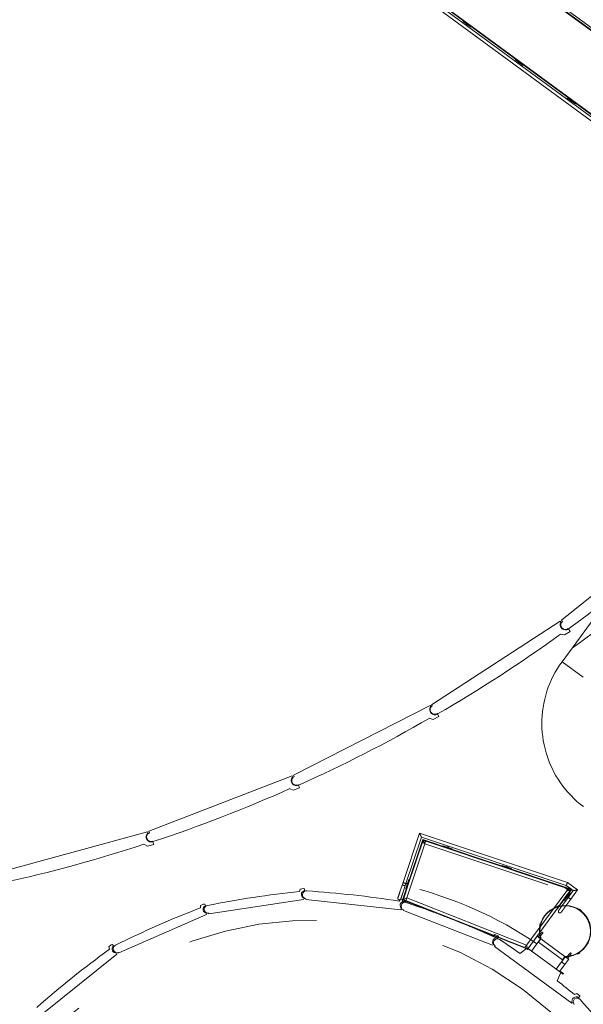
# Model space of a CAD drawing. Header units: metres. Extents: x 135583 to 135939, y 457896 to 458258.
# Tile 111 of 256: x 135647 to 135656, y 458110 to 458125. Entities that reach past the tile are written whole.
import ezdxf

# ---------------------------------------------------------------- set-up
doc = ezdxf.new("R2010")
doc.units = ezdxf.units.M
doc.linetypes.add('Hidden', pattern=[4, 2, -2])
doc.layers.add('NIEUWE INSTALLATIE', color=250, linetype='Continuous', lineweight=0)

msp = doc.modelspace()

# ---------------------------------------------------------------- linework, layer by layer
at = {"layer": 'NIEUWE INSTALLATIE'}
for p, q in [((135623.275, 458149.106), (135663.915, 458119.249)), ((135663.872, 458119.242), (135623.281, 458149.064)), ((135623.283, 458149.053), (135663.861, 458119.24)), ((135622.66, 458148.218), (135662.196, 458119.171)), ((135662.201, 458119.177), (135622.671, 458148.219)), ((135622.55, 458148.201), (135662.15, 458119.108)), ((135662.178, 458119.147), (135622.618, 458148.211)), ((135654.096, 458125.122), (135654.09, 458125.114)), ((135654.09, 458125.114), (135654.211, 458125.025)), ((135654.147, 458125.072), (135654.135, 458125.056)), ((135654.143, 458125.05), (135654.155, 458125.066)), ((135654.155, 458125.066), (135654.147, 458125.072)), ((135654.211, 458125.025), (135654.217, 458125.033)), ((135654.9, 458124.531), (135654.894, 458124.523)), ((135654.894, 458124.523), (135655.015, 458124.434)), ((135654.951, 458124.481), (135654.939, 458124.465)), ((135654.947, 458124.459), (135654.959, 458124.476)), ((135654.959, 458124.476), (135654.951, 458124.481)), ((135655.015, 458124.434), (135655.021, 458124.442)), ((135655.704, 458123.94), (135655.698, 458123.932)), ((135655.698, 458123.932), (135655.819, 458123.843)), ((135655.755, 458123.891), (135655.742, 458123.874)), ((135655.75, 458123.868), (135655.763, 458123.885)), ((135655.763, 458123.885), (135655.755, 458123.891)), ((135655.819, 458123.843), (135655.825, 458123.852)), ((135657.447, 458117.361), (135655.605, 458115.876)), ((135656.413, 458116.325), (135655.614, 458115.237)), ((135655.605, 458115.876), (135655.619, 458115.859)), ((135655.585, 458115.862), (135653.6, 458114.574)), ((135655.596, 458115.845), (135655.585, 458115.862)), ((135655.707, 458115.75), (135655.712, 458115.744)), ((135655.738, 458115.704), (135655.713, 458115.742)), ((135655.591, 458115.663), (135655.654, 458115.65)), ((135655.654, 458115.65), (135655.738, 458115.704)), ((135655.942, 458114.997), (135655.614, 458115.237)), ((135653.578, 458114.562), (135651.472, 458113.485)), ((135653.588, 458114.544), (135653.578, 458114.562)), ((135653.6, 458114.574), (135653.612, 458114.555)), ((135653.565, 458114.364), (135653.625, 458114.344)), ((135653.625, 458114.344), (135653.714, 458114.39)), ((135653.688, 458114.438), (135653.692, 458114.431)), ((135653.714, 458114.39), (135653.694, 458114.43)), ((135651.449, 458113.475), (135649.243, 458112.621)), ((135651.456, 458113.456), (135651.449, 458113.475)), ((135651.472, 458113.485), (135651.482, 458113.465)), ((135651.473, 458113.254), (135651.566, 458113.29)), ((135651.546, 458113.34), (135651.549, 458113.334)), ((135651.566, 458113.29), (135651.55, 458113.332)), ((135651.415, 458113.279), (135651.473, 458113.254)), ((135649.219, 458112.613), (135646.937, 458111.99)), ((135649.224, 458112.594), (135649.219, 458112.613)), ((135649.243, 458112.621), (135649.251, 458112.6)), ((135653.415, 458112.592), (135653.161, 458111.83)), ((135653.207, 458111.815), (135653.446, 458112.531)), ((135655.7, 458111.83), (135653.415, 458112.592)), ((135653.446, 458112.531), (135655.677, 458111.786)), ((135649.165, 458112.422), (135649.22, 458112.39)), ((135649.22, 458112.39), (135649.317, 458112.417)), ((135649.301, 458112.469), (135649.304, 458112.462)), ((135649.317, 458112.417), (135649.305, 458112.46)), ((135653.465, 458112.493), (135653.235, 458111.805)), ((135653.243, 458111.803), (135653.47, 458112.483)), ((135653.47, 458112.483), (135653.465, 458112.493)), ((135654.396, 458112.182), (135653.465, 458112.493)), ((135653.47, 458112.483), (135654.388, 458112.176)), ((135653.779, 458112.399), (135653.776, 458112.389)), ((135653.921, 458112.351), (135653.779, 458112.399)), ((135653.852, 458112.396), (135653.845, 458112.377)), ((135653.845, 458112.377), (135653.855, 458112.373)), ((135653.855, 458112.373), (135653.861, 458112.393)), ((135653.918, 458112.342), (135653.921, 458112.351)), ((135655.663, 458111.759), (135654.602, 458112.114)), ((135654.61, 458112.102), (135655.66, 458111.752)), ((135654.691, 458112.094), (135654.688, 458112.085)), ((135654.833, 458112.047), (135654.691, 458112.094)), ((135654.764, 458112.092), (135654.757, 458112.072)), ((135654.757, 458112.072), (135654.767, 458112.069)), ((135654.767, 458112.069), (135654.773, 458112.089)), ((135654.83, 458112.038), (135654.833, 458112.047)), ((135653.161, 458111.83), (135653.113, 458111.688)), ((135653.235, 458111.805), (135653.158, 458111.573)), ((135653.159, 458111.672), (135653.207, 458111.815)), ((135653.166, 458111.572), (135653.243, 458111.803)), ((135653.184, 458111.822), (135653.178, 458111.824)), ((135653.249, 458111.88), (135653.202, 458111.737)), ((135653.205, 458111.81), (135653.224, 458111.804)), ((135653.207, 458111.815), (135653.206, 458111.815)), ((135653.227, 458111.813), (135653.208, 458111.82)), ((135653.224, 458111.804), (135653.227, 458111.813)), ((135653.243, 458111.803), (135653.235, 458111.805)), ((135653.243, 458111.803), (135653.235, 458111.805)), ((135653.259, 458111.876), (135653.249, 458111.88)), ((135655.677, 458111.786), (135655.786, 458111.706)), ((135655.854, 458111.717), (135655.7, 458111.83)), ((135651.575, 458111.731), (135651.564, 458111.694)), ((135651.624, 458111.739), (135651.575, 458111.731)), ((135651.64, 458111.734), (135651.624, 458111.739)), ((135651.644, 458111.706), (135651.64, 458111.734)), ((135653.159, 458111.672), (135653.159, 458111.671)), ((135653.202, 458111.737), (135653.211, 458111.734)), ((135655.679, 458111.624), (135655.562, 458111.465)), ((135655.572, 458111.466), (135655.685, 458111.619)), ((135655.649, 458111.553), (135655.737, 458111.674)), ((135655.663, 458111.759), (135655.66, 458111.752)), ((135655.66, 458111.752), (135655.733, 458111.698)), ((135655.753, 458111.729), (135655.663, 458111.759)), ((135655.744, 458111.7), (135655.663, 458111.759)), ((135655.699, 458111.723), (135655.671, 458111.685)), ((135655.733, 458111.698), (135655.679, 458111.624)), ((135655.685, 458111.619), (135655.679, 458111.624)), ((135655.685, 458111.619), (135655.679, 458111.624)), ((135655.685, 458111.619), (135655.744, 458111.7)), ((135655.696, 458111.618), (135655.69, 458111.609)), ((135655.713, 458111.605), (135655.696, 458111.618)), ((135655.699, 458111.723), (135655.733, 458111.698)), ((135655.786, 458111.706), (135655.709, 458111.602)), ((135655.723, 458111.756), (135655.714, 458111.743)), ((135655.726, 458111.752), (135655.718, 458111.741)), ((135655.725, 458111.714), (135655.762, 458111.726)), ((135655.762, 458111.726), (135655.725, 458111.714)), ((135655.726, 458111.752), (135655.749, 458111.732)), ((135655.737, 458111.674), (135655.729, 458111.68)), ((135655.733, 458111.698), (135655.744, 458111.7)), ((135655.753, 458111.723), (135655.739, 458111.704)), ((135655.745, 458111.701), (135655.758, 458111.719)), ((135655.748, 458111.573), (135655.854, 458111.717)), ((135655.758, 458111.719), (135655.763, 458111.725)), ((135650.04, 458111.479), (135650.039, 458111.44)), ((135650.085, 458111.499), (135650.04, 458111.479)), ((135650.102, 458111.499), (135650.085, 458111.499)), ((135650.113, 458111.473), (135650.102, 458111.499)), ((135650.166, 458111.349), (135651.624, 458111.572)), ((135651.624, 458111.572), (135651.637, 458111.589)), ((135651.664, 458111.582), (135651.663, 458111.572)), ((135651.663, 458111.572), (135653.129, 458111.41)), ((135653.122, 458111.577), (135653.102, 458111.544)), ((135653.172, 458111.572), (135653.122, 458111.577)), ((135653.186, 458111.563), (135653.172, 458111.572)), ((135653.183, 458111.535), (135653.186, 458111.563)), ((135655.552, 458111.47), (135655.533, 458111.464)), ((135655.533, 458111.464), (135655.534, 458111.458)), ((135655.537, 458111.418), (135655.568, 458111.461)), ((135655.571, 458111.475), (135655.552, 458111.47)), ((135655.573, 458111.469), (135655.571, 458111.475)), ((135655.709, 458111.602), (135655.62, 458111.481)), ((135655.641, 458111.559), (135655.649, 458111.553)), ((135655.659, 458111.452), (135655.748, 458111.573)), ((135655.69, 458111.609), (135655.707, 458111.597)), ((135655.71, 458111.601), (135655.709, 458111.602)), ((135655.719, 458111.595), (135655.715, 458111.597)), ((135655.724, 458111.591), (135655.719, 458111.595)), ((135655.748, 458111.573), (135655.724, 458111.591)), ((135655.729, 458111.587), (135655.734, 458111.584)), ((135648.778, 458110.745), (135650.129, 458111.338)), ((135650.129, 458111.338), (135650.137, 458111.358)), ((135650.164, 458111.358), (135650.166, 458111.349)), ((135653.129, 458111.41), (135653.146, 458111.424)), ((135653.17, 458111.411), (135653.166, 458111.401)), ((135653.166, 458111.401), (135654.541, 458110.865)), ((135655.556, 458111.458), (135655.531, 458111.423)), ((135655.531, 458111.423), (135655.537, 458111.418)), ((135655.659, 458111.452), (135655.659, 458111.451)), ((135655.885, 458111.418), (135655.881, 458111.413)), ((135655.901, 458111.406), (135655.885, 458111.418)), ((135655.917, 458111.395), (135655.901, 458111.406)), ((135655.913, 458111.389), (135655.917, 458111.395)), ((135655.272, 458111.179), (135655.267, 458111.159)), ((135655.267, 458111.159), (135655.273, 458111.158)), ((135655.276, 458111.198), (135655.272, 458111.179)), ((135655.283, 458111.196), (135655.276, 458111.198)), ((135654.577, 458111.028), (135654.55, 458111.001)), ((135654.624, 458111.01), (135654.577, 458111.028)), ((135654.635, 458110.998), (135654.624, 458111.01)), ((135655.272, 458111.023), (135655.248, 458110.991)), ((135655.288, 458111.045), (135655.274, 458111.027)), ((135655.28, 458111.001), (135655.304, 458111.033)), ((135648.661, 458110.869), (135648.623, 458110.838)), ((135648.678, 458110.873), (135648.661, 458110.869)), ((135648.695, 458110.851), (135648.678, 458110.873)), ((135654.541, 458110.865), (135654.56, 458110.874)), ((135654.58, 458110.855), (135654.574, 458110.847)), ((135654.625, 458110.972), (135654.635, 458110.998)), ((135655.093, 458110.814), (135655.232, 458111.003)), ((135655.284, 458110.964), (135655.145, 458110.775)), ((135655.284, 458110.964), (135655.232, 458111.003)), ((135655.284, 458110.964), (135655.246, 458110.912)), ((135655.246, 458110.912), (135655.251, 458110.909)), ((135655.251, 458110.909), (135655.289, 458110.961)), ((135655.62, 458110.637), (135655.251, 458110.909)), ((135655.264, 458110.979), (135655.277, 458110.997)), ((135655.289, 458110.961), (135655.658, 458110.69)), ((135647.594, 458109.803), (135648.745, 458110.725)), ((135648.623, 458110.838), (135648.632, 458110.801)), ((135648.745, 458110.725), (135648.747, 458110.747)), ((135648.774, 458110.754), (135648.778, 458110.745)), ((135654.574, 458110.847), (135655.763, 458109.973)), ((135655.077, 458110.825), (135654.966, 458110.736)), ((135655.593, 458110.446), (135655.077, 458110.825)), ((135655.093, 458110.814), (135655.145, 458110.775)), ((135655.723, 458110.725), (135655.699, 458110.693)), ((135655.726, 458110.695), (135655.739, 458110.713)), ((135655.851, 458110.733), (135655.854, 458110.728)), ((135655.854, 458110.728), (135655.871, 458110.738)), ((135655.871, 458110.738), (135655.888, 458110.748)), ((135655.888, 458110.748), (135655.885, 458110.754)), ((135655.663, 458110.686), (135655.524, 458110.497)), ((135655.576, 458110.458), (135655.716, 458110.648)), ((135655.658, 458110.69), (135655.62, 458110.637)), ((135655.62, 458110.637), (135655.625, 458110.634)), ((135655.625, 458110.634), (135655.663, 458110.686)), ((135655.716, 458110.648), (135655.663, 458110.686)), ((135655.696, 458110.689), (135655.683, 458110.671)), ((135655.699, 458110.66), (135655.723, 458110.692)), ((135655.524, 458110.497), (135655.576, 458110.458)), ((135655.54, 458110.313), (135655.593, 458110.446)), ((135655.582, 458110.466), (135655.635, 458110.428)), ((135655.629, 458110.42), (135655.593, 458110.446)), ((135655.635, 458110.428), (135655.629, 458110.42)), ((135655.841, 458110.121), (135655.807, 458110.102)), ((135655.89, 458110.085), (135655.841, 458110.121)), ((135655.763, 458109.973), (135655.773, 458109.976)), ((135655.873, 458110.056), (135655.89, 458110.079)), ((135655.89, 458110.079), (135655.89, 458110.085))]:
    msp.add_line(p, q, dxfattribs=at)
at = {"layer": 'NIEUWE INSTALLATIE', "linetype": 'Hidden'}
for p, q in [((135653.468, 458112.485), (135653.163, 458111.57)), ((135653.468, 458112.485), (135653.163, 458111.57)), ((135653.218, 458111.595), (135653.496, 458112.43)), ((135653.218, 458111.595), (135653.496, 458112.43)), ((135653.45, 458112.449), (135653.497, 458112.433)), ((135653.45, 458112.449), (135653.497, 458112.433)), ((135653.465, 458112.448), (135653.477, 458112.484)), ((135653.465, 458112.448), (135653.477, 458112.484)), ((135653.494, 458112.436), (135653.465, 458112.448)), ((135653.494, 458112.436), (135653.465, 458112.448)), ((135653.468, 458112.485), (135655.679, 458111.748)), ((135653.468, 458112.485), (135655.679, 458111.748)), ((135653.468, 458112.485), (135655.679, 458111.748)), ((135653.468, 458112.485), (135655.679, 458111.748)), ((135653.47, 458112.483), (135653.496, 458112.43)), ((135653.496, 458112.43), (135653.47, 458112.483)), ((135653.47, 458112.483), (135653.496, 458112.43)), ((135653.496, 458112.43), (135653.47, 458112.483)), ((135653.477, 458112.484), (135653.507, 458112.477)), ((135653.477, 458112.484), (135653.507, 458112.477)), ((135653.493, 458112.434), (135653.507, 458112.477)), ((135653.493, 458112.434), (135653.507, 458112.477)), ((135653.496, 458112.43), (135653.497, 458112.433)), ((135653.496, 458112.43), (135653.497, 458112.433)), ((135653.496, 458112.43), (135655.682, 458111.7)), ((135653.496, 458112.43), (135655.682, 458111.7)), ((135653.497, 458112.433), (135653.512, 458112.477)), ((135653.497, 458112.433), (135653.512, 458112.477)), ((135654.602, 458112.114), (135654.396, 458112.182)), ((135654.602, 458112.114), (135654.396, 458112.182)), ((135655.671, 458111.685), (135655.041, 458110.827)), ((135655.671, 458111.685), (135655.041, 458110.827)), ((135655.739, 458111.703), (135655.084, 458110.811)), ((135655.739, 458111.703), (135655.084, 458110.811)), ((135655.739, 458111.703), (135655.084, 458110.811)), ((135655.739, 458111.703), (135655.084, 458110.811)), ((135655.679, 458111.748), (135655.754, 458111.723)), ((135655.679, 458111.748), (135655.754, 458111.723)), ((135655.682, 458111.7), (135655.725, 458111.714)), ((135655.725, 458111.714), (135655.682, 458111.7)), ((135655.682, 458111.7), (135655.725, 458111.714)), ((135655.725, 458111.714), (135655.682, 458111.7)), ((135655.713, 458111.743), (135655.699, 458111.723)), ((135655.713, 458111.743), (135655.699, 458111.723)), ((135655.718, 458111.741), (135655.702, 458111.72)), ((135655.718, 458111.741), (135655.702, 458111.72)), ((135655.73, 458111.705), (135655.703, 458111.721)), ((135655.73, 458111.705), (135655.703, 458111.721)), ((135655.763, 458111.726), (135655.723, 458111.756)), ((135655.763, 458111.726), (135655.723, 458111.756)), ((135655.749, 458111.732), (135655.73, 458111.705)), ((135655.749, 458111.732), (135655.73, 458111.705)), ((135655.733, 458111.698), (135655.739, 458111.693)), ((135655.733, 458111.698), (135655.739, 458111.693)), ((135655.739, 458111.704), (135655.739, 458111.703)), ((135655.739, 458111.704), (135655.739, 458111.703)), ((135655.744, 458111.7), (135655.745, 458111.701)), ((135655.744, 458111.7), (135655.745, 458111.701)), ((135655.763, 458111.726), (135655.753, 458111.729)), ((135655.763, 458111.726), (135655.753, 458111.729)), ((135655.754, 458111.724), (135655.753, 458111.723)), ((135655.754, 458111.724), (135655.753, 458111.723)), ((135655.754, 458111.723), (135655.753, 458111.723)), ((135655.754, 458111.723), (135655.753, 458111.723)), ((135655.762, 458111.726), (135655.763, 458111.726)), ((135655.763, 458111.726), (135655.762, 458111.726)), ((135655.762, 458111.726), (135655.763, 458111.726)), ((135655.763, 458111.726), (135655.762, 458111.726)), ((135655.763, 458111.725), (135655.763, 458111.726)), ((135655.763, 458111.725), (135655.763, 458111.726)), ((135653.158, 458111.573), (135653.148, 458111.544)), ((135653.158, 458111.573), (135653.148, 458111.544)), ((135653.198, 458111.535), (135653.15, 458111.55)), ((135653.198, 458111.535), (135653.15, 458111.55)), ((135653.218, 458111.595), (135653.155, 458111.566)), ((135653.155, 458111.566), (135653.218, 458111.595)), ((135653.218, 458111.595), (135653.155, 458111.566)), ((135653.155, 458111.566), (135653.218, 458111.595)), ((135653.155, 458111.566), (135653.887, 458111.277)), ((135653.155, 458111.566), (135653.887, 458111.277)), ((135653.163, 458111.57), (135655.084, 458110.811)), ((135653.163, 458111.57), (135655.084, 458110.811)), ((135653.198, 458111.535), (135653.218, 458111.595)), ((135653.198, 458111.535), (135653.218, 458111.595)), ((135655.068, 458110.865), (135653.218, 458111.595)), ((135655.068, 458110.865), (135653.218, 458111.595)), ((135655.568, 458111.461), (135655.572, 458111.466)), ((135655.568, 458111.461), (135655.572, 458111.466)), ((135653.889, 458111.277), (135653.894, 458111.274)), ((135653.889, 458111.277), (135653.894, 458111.274)), ((135653.894, 458111.274), (135653.897, 458111.273)), ((135653.894, 458111.274), (135653.897, 458111.273)), ((135653.902, 458111.271), (135655.086, 458110.804)), ((135653.902, 458111.271), (135655.086, 458110.804)), ((135655.269, 458111.053), (135655.273, 458111.058)), ((135655.269, 458111.053), (135655.273, 458111.058)), ((135655.086, 458110.804), (135655.068, 458110.865)), ((135655.068, 458110.865), (135655.086, 458110.804)), ((135655.086, 458110.804), (135655.068, 458110.865)), ((135655.068, 458110.865), (135655.086, 458110.804)), ((135654.799, 458110.852), (135654.801, 458110.851)), ((135654.799, 458110.852), (135654.801, 458110.851)), ((135655.081, 458110.798), (135655.041, 458110.827)), ((135655.081, 458110.798), (135655.041, 458110.827)), ((135655.081, 458110.798), (135655.093, 458110.814)), ((135655.081, 458110.798), (135655.093, 458110.814))]:
    msp.add_line(p, q, dxfattribs=at)
at = {"layer": 'NIEUWE INSTALLATIE', "flags": 128}
for points in [[(135655.614, 458115.237), (135655.577, 458115.185), (135655.542, 458115.131), (135655.51, 458115.076), (135655.479, 458115.019), (135655.451, 458114.961), (135655.425, 458114.902), (135655.402, 458114.843), (135655.381, 458114.782), (135655.362, 458114.72), (135655.346, 458114.658), (135655.332, 458114.595), (135655.321, 458114.532), (135655.313, 458114.468), (135655.307, 458114.404), (135655.303, 458114.34), (135655.302, 458114.276), (135655.304, 458114.212), (135655.308, 458114.148), (135655.315, 458114.084), (135655.325, 458114.02), (135655.336, 458113.957), (135655.351, 458113.894), (135655.368, 458113.832), (135655.387, 458113.771), (135655.409, 458113.711), (135655.433, 458113.651), (135655.46, 458113.593), (135655.489, 458113.535), (135655.52, 458113.479), (135655.553, 458113.424), (135655.589, 458113.371), (135655.626, 458113.319), (135655.666, 458113.268), (135655.708, 458113.219), (135655.752, 458113.172), (135655.797, 458113.127), (135655.844, 458113.083), (135655.893, 458113.042), (135655.944, 458113.002)], [(135653.113, 458111.688), (135653.112, 458111.684), (135653.111, 458111.68), (135653.11, 458111.676), (135653.108, 458111.673), (135653.107, 458111.669), (135653.106, 458111.665), (135653.105, 458111.661), (135653.103, 458111.658), (135653.102, 458111.654), (135653.101, 458111.651), (135653.1, 458111.647), (135653.099, 458111.644), (135653.098, 458111.641), (135653.097, 458111.637), (135653.095, 458111.634), (135653.094, 458111.631), (135653.093, 458111.628), (135653.092, 458111.625), (135653.092, 458111.622), (135653.091, 458111.62), (135653.09, 458111.617), (135653.089, 458111.615), (135653.088, 458111.612), (135653.087, 458111.61), (135653.087, 458111.608), (135653.086, 458111.606), (135653.085, 458111.604), (135653.085, 458111.602), (135653.084, 458111.601), (135653.084, 458111.599), (135653.083, 458111.598), (135653.083, 458111.597), (135653.083, 458111.596), (135653.082, 458111.595), (135653.082, 458111.594), (135653.082, 458111.594), (135653.082, 458111.593), (135653.082, 458111.593), (135653.082, 458111.593)], [(135653.128, 458111.578), (135653.128, 458111.578), (135653.128, 458111.578), (135653.128, 458111.578), (135653.128, 458111.579), (135653.128, 458111.579), (135653.128, 458111.58), (135653.129, 458111.581), (135653.129, 458111.582), (135653.13, 458111.584), (135653.13, 458111.585), (135653.131, 458111.587), (135653.131, 458111.588), (135653.132, 458111.59), (135653.132, 458111.592), (135653.133, 458111.594), (135653.134, 458111.596), (135653.135, 458111.599), (135653.135, 458111.601), (135653.136, 458111.604), (135653.137, 458111.606), (135653.138, 458111.609), (135653.139, 458111.612), (135653.14, 458111.615), (135653.141, 458111.618), (135653.142, 458111.621), (135653.143, 458111.624), (135653.144, 458111.628), (135653.145, 458111.631), (135653.147, 458111.635), (135653.148, 458111.638), (135653.149, 458111.642), (135653.15, 458111.645), (135653.151, 458111.649), (135653.153, 458111.653), (135653.154, 458111.656), (135653.155, 458111.66), (135653.156, 458111.664), (135653.158, 458111.668), (135653.159, 458111.671), (135653.159, 458111.672)], [(135653.097, 458111.562), (135653.096, 458111.563), (135653.095, 458111.563), (135653.094, 458111.563), (135653.093, 458111.564), (135653.093, 458111.564), (135653.092, 458111.565), (135653.091, 458111.565), (135653.09, 458111.566), (135653.089, 458111.566), (135653.089, 458111.567), (135653.088, 458111.568), (135653.087, 458111.568), (135653.087, 458111.569), (135653.086, 458111.57), (135653.085, 458111.571), (135653.085, 458111.571), (135653.084, 458111.572), (135653.084, 458111.573), (135653.083, 458111.574), (135653.083, 458111.575), (135653.082, 458111.576), (135653.082, 458111.577), (135653.082, 458111.577), (135653.081, 458111.578), (135653.081, 458111.579), (135653.081, 458111.58), (135653.081, 458111.581), (135653.081, 458111.582), (135653.081, 458111.583), (135653.08, 458111.584), (135653.08, 458111.585), (135653.08, 458111.586), (135653.081, 458111.587), (135653.081, 458111.588), (135653.081, 458111.589), (135653.081, 458111.59), (135653.081, 458111.591), (135653.081, 458111.592), (135653.082, 458111.593), (135653.082, 458111.593)], [(135653.082, 458111.593), (135653.082, 458111.593), (135653.082, 458111.593), (135653.082, 458111.594), (135653.082, 458111.594), (135653.082, 458111.595), (135653.083, 458111.596), (135653.083, 458111.597), (135653.083, 458111.597)], [(135653.112, 458111.562), (135653.111, 458111.562), (135653.111, 458111.562), (135653.11, 458111.562), (135653.109, 458111.561), (135653.108, 458111.561), (135653.107, 458111.561), (135653.106, 458111.561), (135653.105, 458111.561), (135653.104, 458111.561), (135653.103, 458111.561), (135653.102, 458111.561), (135653.101, 458111.561), (135653.1, 458111.562), (135653.099, 458111.562), (135653.098, 458111.562), (135653.097, 458111.562), (135653.097, 458111.562)], [(135653.129, 458111.582), (135653.129, 458111.582), (135653.129, 458111.581), (135653.128, 458111.58), (135653.128, 458111.579), (135653.128, 458111.578), (135653.128, 458111.578), (135653.128, 458111.578), (135653.128, 458111.578)], [(135655.611, 458111.468), (135655.609, 458111.465), (135655.606, 458111.462), (135655.604, 458111.459), (135655.602, 458111.455), (135655.6, 458111.452), (135655.597, 458111.449), (135655.595, 458111.446), (135655.593, 458111.444), (135655.591, 458111.441), (135655.589, 458111.438), (135655.587, 458111.435), (135655.585, 458111.433), (135655.583, 458111.43), (135655.581, 458111.428), (135655.58, 458111.425), (135655.578, 458111.423), (135655.576, 458111.421), (135655.575, 458111.419), (135655.573, 458111.417), (135655.572, 458111.415), (135655.571, 458111.413), (135655.569, 458111.411), (135655.568, 458111.41), (135655.567, 458111.408), (135655.566, 458111.407), (135655.565, 458111.406), (135655.564, 458111.405), (135655.564, 458111.404), (135655.563, 458111.403), (135655.562, 458111.402), (135655.562, 458111.401), (135655.562, 458111.401), (135655.561, 458111.401), (135655.561, 458111.4), (135655.561, 458111.4)], [(135655.62, 458111.481), (135655.618, 458111.478), (135655.616, 458111.474), (135655.613, 458111.471)], [(135655.566, 458111.366), (135655.566, 458111.367), (135655.565, 458111.368), (135655.564, 458111.368), (135655.563, 458111.369), (135655.563, 458111.37), (135655.562, 458111.37), (135655.562, 458111.371), (135655.561, 458111.372), (135655.56, 458111.373), (135655.56, 458111.374), (135655.559, 458111.374), (135655.559, 458111.375), (135655.559, 458111.376), (135655.558, 458111.377), (135655.558, 458111.378), (135655.558, 458111.379), (135655.557, 458111.38), (135655.557, 458111.381), (135655.557, 458111.382), (135655.557, 458111.383), (135655.557, 458111.384), (135655.557, 458111.385), (135655.556, 458111.385), (135655.556, 458111.386), (135655.557, 458111.387), (135655.557, 458111.388), (135655.557, 458111.389), (135655.557, 458111.39), (135655.557, 458111.391), (135655.557, 458111.392), (135655.558, 458111.393), (135655.558, 458111.394), (135655.558, 458111.395), (135655.559, 458111.396), (135655.559, 458111.397), (135655.559, 458111.398), (135655.56, 458111.398), (135655.56, 458111.399), (135655.561, 458111.4), (135655.561, 458111.4)], [(135655.561, 458111.4), (135655.561, 458111.4), (135655.561, 458111.4), (135655.562, 458111.401), (135655.562, 458111.401), (135655.562, 458111.402), (135655.563, 458111.403), (135655.563, 458111.403), (135655.564, 458111.404), (135655.565, 458111.405), (135655.565, 458111.406)], [(135655.6, 458111.372), (135655.6, 458111.371), (135655.599, 458111.37), (135655.598, 458111.369), (135655.598, 458111.369), (135655.597, 458111.368), (135655.596, 458111.367), (135655.595, 458111.367), (135655.595, 458111.366), (135655.594, 458111.366), (135655.593, 458111.365), (135655.592, 458111.365), (135655.591, 458111.364), (135655.59, 458111.364), (135655.59, 458111.363), (135655.589, 458111.363), (135655.588, 458111.363), (135655.587, 458111.363), (135655.586, 458111.362), (135655.585, 458111.362), (135655.584, 458111.362), (135655.583, 458111.362), (135655.582, 458111.362), (135655.581, 458111.362), (135655.58, 458111.362), (135655.579, 458111.362), (135655.578, 458111.362), (135655.577, 458111.362), (135655.576, 458111.362), (135655.575, 458111.362), (135655.574, 458111.363), (135655.573, 458111.363), (135655.573, 458111.363), (135655.572, 458111.364), (135655.571, 458111.364), (135655.57, 458111.364), (135655.569, 458111.365), (135655.568, 458111.365), (135655.567, 458111.366), (135655.567, 458111.366), (135655.566, 458111.366)], [(135655.6, 458111.372), (135655.6, 458111.372), (135655.6, 458111.372), (135655.601, 458111.372), (135655.601, 458111.373), (135655.601, 458111.373), (135655.602, 458111.374), (135655.602, 458111.375), (135655.603, 458111.376), (135655.604, 458111.377), (135655.605, 458111.378), (135655.606, 458111.379), (135655.607, 458111.381), (135655.608, 458111.382), (135655.609, 458111.384), (135655.61, 458111.386), (135655.612, 458111.388), (135655.613, 458111.39), (135655.615, 458111.392), (135655.616, 458111.394), (135655.618, 458111.396), (135655.62, 458111.398), (135655.622, 458111.401), (135655.623, 458111.403), (135655.625, 458111.406), (135655.627, 458111.409), (135655.629, 458111.411), (135655.631, 458111.414), (135655.634, 458111.417), (135655.636, 458111.42), (135655.638, 458111.423), (135655.64, 458111.426), (135655.642, 458111.429), (135655.645, 458111.432), (135655.647, 458111.435), (135655.649, 458111.439), (135655.652, 458111.442), (135655.654, 458111.445), (135655.656, 458111.448), (135655.659, 458111.451), (135655.659, 458111.452)], [(135655.604, 458111.377), (135655.603, 458111.376), (135655.603, 458111.375), (135655.602, 458111.374), (135655.601, 458111.373), (135655.601, 458111.373), (135655.601, 458111.372), (135655.6, 458111.372), (135655.6, 458111.372), (135655.6, 458111.372)], [(135655.299, 458111.061), (135655.299, 458111.061), (135655.299, 458111.061), (135655.299, 458111.061), (135655.299, 458111.061), (135655.299, 458111.06), (135655.299, 458111.06), (135655.299, 458111.06), (135655.299, 458111.06), (135655.299, 458111.06), (135655.298, 458111.059), (135655.298, 458111.059), (135655.298, 458111.059), (135655.298, 458111.059), (135655.298, 458111.058), (135655.297, 458111.058), (135655.297, 458111.058), (135655.297, 458111.057), (135655.296, 458111.057), (135655.296, 458111.056), (135655.296, 458111.056), (135655.295, 458111.055), (135655.295, 458111.055), (135655.295, 458111.054), (135655.294, 458111.054), (135655.294, 458111.053), (135655.294, 458111.053), (135655.293, 458111.052), (135655.293, 458111.052), (135655.292, 458111.051), (135655.292, 458111.05), (135655.291, 458111.05), (135655.291, 458111.049), (135655.29, 458111.049), (135655.29, 458111.048), (135655.29, 458111.047), (135655.289, 458111.047), (135655.289, 458111.046), (135655.288, 458111.045), (135655.288, 458111.045), (135655.288, 458111.045)], [(135655.288, 458111.045), (135655.288, 458111.045), (135655.288, 458111.046), (135655.289, 458111.047), (135655.289, 458111.047), (135655.29, 458111.048), (135655.29, 458111.048), (135655.291, 458111.049), (135655.291, 458111.05), (135655.292, 458111.05), (135655.292, 458111.051), (135655.293, 458111.052), (135655.293, 458111.052), (135655.293, 458111.053), (135655.294, 458111.053), (135655.294, 458111.054), (135655.295, 458111.054), (135655.295, 458111.055), (135655.295, 458111.055), (135655.296, 458111.056), (135655.296, 458111.056), (135655.296, 458111.057), (135655.297, 458111.057), (135655.297, 458111.057), (135655.297, 458111.058), (135655.297, 458111.058), (135655.298, 458111.059), (135655.298, 458111.059), (135655.298, 458111.059), (135655.298, 458111.059), (135655.299, 458111.06), (135655.299, 458111.06), (135655.299, 458111.06), (135655.299, 458111.06), (135655.299, 458111.06), (135655.299, 458111.061), (135655.299, 458111.061), (135655.299, 458111.061), (135655.299, 458111.061), (135655.299, 458111.061)], [(135655.299, 458111.061), (135655.3, 458111.061), (135655.3, 458111.061), (135655.3, 458111.062), (135655.3, 458111.062), (135655.301, 458111.062), (135655.301, 458111.063), (135655.301, 458111.063), (135655.302, 458111.063), (135655.302, 458111.063), (135655.302, 458111.063), (135655.303, 458111.064), (135655.303, 458111.064), (135655.303, 458111.064), (135655.304, 458111.064), (135655.304, 458111.064), (135655.304, 458111.064), (135655.305, 458111.065), (135655.305, 458111.065), (135655.306, 458111.065), (135655.306, 458111.065), (135655.306, 458111.065), (135655.307, 458111.065), (135655.307, 458111.065), (135655.308, 458111.065), (135655.308, 458111.065), (135655.308, 458111.065), (135655.309, 458111.065), (135655.309, 458111.065), (135655.31, 458111.065), (135655.31, 458111.065), (135655.31, 458111.064), (135655.311, 458111.064), (135655.311, 458111.064), (135655.312, 458111.064), (135655.312, 458111.064), (135655.312, 458111.064), (135655.313, 458111.063), (135655.313, 458111.063), (135655.313, 458111.063), (135655.313, 458111.063)], [(135655.304, 458111.033), (135655.304, 458111.033), (135655.305, 458111.034), (135655.305, 458111.035), (135655.306, 458111.035), (135655.306, 458111.036), (135655.306, 458111.037), (135655.307, 458111.037), (135655.307, 458111.038), (135655.308, 458111.038), (135655.308, 458111.039), (135655.309, 458111.04), (135655.309, 458111.04), (135655.31, 458111.041), (135655.31, 458111.041), (135655.31, 458111.042), (135655.311, 458111.042), (135655.311, 458111.043), (135655.311, 458111.043), (135655.312, 458111.044), (135655.312, 458111.044), (135655.312, 458111.045), (135655.313, 458111.045), (135655.313, 458111.046), (135655.313, 458111.046), (135655.314, 458111.046), (135655.314, 458111.047), (135655.314, 458111.047), (135655.314, 458111.047), (135655.314, 458111.048), (135655.315, 458111.048), (135655.315, 458111.048), (135655.315, 458111.048), (135655.315, 458111.048), (135655.315, 458111.049), (135655.315, 458111.049), (135655.315, 458111.049), (135655.315, 458111.049), (135655.315, 458111.049), (135655.315, 458111.049)], [(135655.315, 458111.049), (135655.315, 458111.049), (135655.315, 458111.049), (135655.315, 458111.049), (135655.315, 458111.049), (135655.315, 458111.049), (135655.315, 458111.048), (135655.315, 458111.048), (135655.315, 458111.048), (135655.315, 458111.048), (135655.315, 458111.048), (135655.314, 458111.047), (135655.314, 458111.047), (135655.314, 458111.047), (135655.314, 458111.046), (135655.313, 458111.046), (135655.313, 458111.046), (135655.313, 458111.045), (135655.313, 458111.045), (135655.312, 458111.044), (135655.312, 458111.044), (135655.312, 458111.044), (135655.311, 458111.043), (135655.311, 458111.043), (135655.31, 458111.042), (135655.31, 458111.042), (135655.31, 458111.041), (135655.309, 458111.04), (135655.309, 458111.04), (135655.308, 458111.039), (135655.308, 458111.039), (135655.307, 458111.038), (135655.307, 458111.037), (135655.307, 458111.037), (135655.306, 458111.036), (135655.306, 458111.036), (135655.305, 458111.035), (135655.305, 458111.034), (135655.304, 458111.034), (135655.304, 458111.033), (135655.304, 458111.033)], [(135655.313, 458111.063), (135655.314, 458111.063), (135655.314, 458111.062), (135655.314, 458111.062), (135655.315, 458111.062), (135655.315, 458111.062), (135655.315, 458111.061), (135655.315, 458111.061), (135655.316, 458111.061), (135655.316, 458111.06), (135655.316, 458111.06), (135655.316, 458111.06), (135655.316, 458111.059), (135655.317, 458111.059), (135655.317, 458111.059), (135655.317, 458111.058), (135655.317, 458111.058), (135655.317, 458111.057), (135655.317, 458111.057), (135655.317, 458111.057), (135655.317, 458111.056), (135655.317, 458111.056), (135655.317, 458111.055), (135655.317, 458111.055), (135655.317, 458111.055), (135655.317, 458111.054), (135655.317, 458111.054), (135655.317, 458111.053), (135655.317, 458111.053), (135655.317, 458111.053), (135655.317, 458111.052), (135655.317, 458111.052), (135655.317, 458111.051), (135655.317, 458111.051), (135655.317, 458111.051), (135655.316, 458111.05), (135655.316, 458111.05), (135655.316, 458111.05), (135655.316, 458111.049), (135655.316, 458111.049), (135655.315, 458111.049)], [(135655.735, 458110.741), (135655.735, 458110.741), (135655.735, 458110.741), (135655.734, 458110.741), (135655.734, 458110.741), (135655.734, 458110.741), (135655.734, 458110.741), (135655.734, 458110.74), (135655.734, 458110.74), (135655.734, 458110.74), (135655.734, 458110.74), (135655.733, 458110.74), (135655.733, 458110.739), (135655.733, 458110.739), (135655.733, 458110.739), (135655.732, 458110.738), (135655.732, 458110.738), (135655.732, 458110.737), (135655.732, 458110.737), (135655.731, 458110.737), (135655.731, 458110.736), (135655.731, 458110.736), (135655.73, 458110.735), (135655.73, 458110.735), (135655.729, 458110.734), (135655.729, 458110.734), (135655.729, 458110.733), (135655.728, 458110.733), (135655.728, 458110.732), (135655.727, 458110.731), (135655.727, 458110.731), (135655.727, 458110.73), (135655.726, 458110.73), (135655.726, 458110.729), (135655.725, 458110.728), (135655.725, 458110.728), (135655.724, 458110.727), (135655.724, 458110.726), (135655.723, 458110.726), (135655.723, 458110.725), (135655.723, 458110.725)], [(135655.723, 458110.725), (135655.723, 458110.726), (135655.724, 458110.726), (135655.724, 458110.727), (135655.725, 458110.728), (135655.725, 458110.728), (135655.726, 458110.729), (135655.726, 458110.729), (135655.726, 458110.73), (135655.727, 458110.731), (135655.727, 458110.731), (135655.728, 458110.732), (135655.728, 458110.732), (135655.729, 458110.733), (135655.729, 458110.733), (135655.729, 458110.734), (135655.73, 458110.735), (135655.73, 458110.735), (135655.731, 458110.736), (135655.731, 458110.736), (135655.731, 458110.736), (135655.732, 458110.737), (135655.732, 458110.737), (135655.732, 458110.738), (135655.732, 458110.738), (135655.733, 458110.738), (135655.733, 458110.739), (135655.733, 458110.739), (135655.733, 458110.739), (135655.734, 458110.74), (135655.734, 458110.74), (135655.734, 458110.74), (135655.734, 458110.74), (135655.734, 458110.741), (135655.734, 458110.741), (135655.734, 458110.741), (135655.734, 458110.741), (135655.734, 458110.741), (135655.735, 458110.741), (135655.735, 458110.741)], [(135655.735, 458110.741), (135655.735, 458110.741), (135655.735, 458110.742), (135655.735, 458110.742), (135655.736, 458110.742), (135655.736, 458110.743), (135655.736, 458110.743), (135655.736, 458110.743), (135655.737, 458110.743), (135655.737, 458110.744), (135655.737, 458110.744), (135655.738, 458110.744), (135655.738, 458110.744), (135655.739, 458110.744), (135655.739, 458110.744), (135655.739, 458110.745), (135655.74, 458110.745), (135655.74, 458110.745), (135655.74, 458110.745), (135655.741, 458110.745), (135655.741, 458110.745), (135655.742, 458110.745), (135655.742, 458110.745), (135655.742, 458110.745), (135655.743, 458110.745), (135655.743, 458110.745), (135655.744, 458110.745), (135655.744, 458110.745), (135655.744, 458110.745), (135655.745, 458110.745), (135655.745, 458110.745), (135655.746, 458110.745), (135655.746, 458110.745), (135655.746, 458110.744), (135655.747, 458110.744), (135655.747, 458110.744), (135655.747, 458110.744), (135655.748, 458110.744), (135655.748, 458110.743), (135655.748, 458110.743), (135655.749, 458110.743)], [(135655.739, 458110.713), (135655.739, 458110.714), (135655.74, 458110.714), (135655.74, 458110.715), (135655.741, 458110.716), (135655.741, 458110.716), (135655.742, 458110.717), (135655.742, 458110.718), (135655.743, 458110.718), (135655.743, 458110.719), (135655.743, 458110.719), (135655.744, 458110.72), (135655.744, 458110.721), (135655.745, 458110.721), (135655.745, 458110.722), (135655.746, 458110.722), (135655.746, 458110.723), (135655.746, 458110.723), (135655.747, 458110.724), (135655.747, 458110.724), (135655.747, 458110.725), (135655.748, 458110.725), (135655.748, 458110.726), (135655.748, 458110.726), (135655.749, 458110.726), (135655.749, 458110.727), (135655.749, 458110.727), (135655.749, 458110.727), (135655.749, 458110.728), (135655.75, 458110.728), (135655.75, 458110.728), (135655.75, 458110.728), (135655.75, 458110.729), (135655.75, 458110.729), (135655.75, 458110.729), (135655.75, 458110.729), (135655.751, 458110.729), (135655.751, 458110.729), (135655.751, 458110.729), (135655.751, 458110.729)], [(135655.751, 458110.729), (135655.751, 458110.729), (135655.751, 458110.729), (135655.751, 458110.729), (135655.75, 458110.729), (135655.75, 458110.729), (135655.75, 458110.729), (135655.75, 458110.729), (135655.75, 458110.728), (135655.75, 458110.728), (135655.75, 458110.728), (135655.75, 458110.728), (135655.749, 458110.727), (135655.749, 458110.727), (135655.749, 458110.727), (135655.749, 458110.726), (135655.748, 458110.726), (135655.748, 458110.726), (135655.748, 458110.725), (135655.747, 458110.725), (135655.747, 458110.724), (135655.747, 458110.724), (135655.746, 458110.723), (135655.746, 458110.723), (135655.746, 458110.722), (135655.745, 458110.722), (135655.745, 458110.721), (135655.744, 458110.721), (135655.744, 458110.72), (135655.744, 458110.72), (135655.743, 458110.719), (135655.743, 458110.718), (135655.742, 458110.718), (135655.742, 458110.717), (135655.741, 458110.716), (135655.741, 458110.716), (135655.74, 458110.715), (135655.74, 458110.715), (135655.739, 458110.714), (135655.739, 458110.713), (135655.739, 458110.713)], [(135655.749, 458110.743), (135655.749, 458110.743), (135655.749, 458110.743), (135655.749, 458110.742), (135655.75, 458110.742), (135655.75, 458110.742), (135655.75, 458110.742), (135655.75, 458110.741), (135655.751, 458110.741), (135655.751, 458110.741), (135655.751, 458110.74), (135655.751, 458110.74), (135655.752, 458110.74), (135655.752, 458110.739), (135655.752, 458110.739), (135655.752, 458110.738), (135655.752, 458110.738), (135655.752, 458110.738), (135655.752, 458110.737), (135655.752, 458110.737), (135655.752, 458110.736), (135655.753, 458110.736), (135655.753, 458110.736), (135655.753, 458110.735), (135655.753, 458110.735), (135655.753, 458110.735), (135655.753, 458110.734), (135655.752, 458110.734), (135655.752, 458110.733), (135655.752, 458110.733), (135655.752, 458110.733), (135655.752, 458110.732), (135655.752, 458110.732), (135655.752, 458110.731), (135655.752, 458110.731), (135655.752, 458110.731), (135655.751, 458110.73), (135655.751, 458110.73), (135655.751, 458110.73), (135655.751, 458110.729), (135655.751, 458110.729)]]:
    msp.add_lwpolyline(points, dxfattribs=at)
at = {"layer": 'NIEUWE INSTALLATIE'}
for centre, radius, start, end in [((135643.233, 458133.029), 21.319, 305.8267, 307.8887), ((135655.663, 458115.804), 0.07, 128.8697, 308.8697), ((135643.057, 458132.908), 21.319, 299.925, 306.0112), ((135653.65, 458114.496), 0.07, 122.9681, 302.9681), ((135642.87, 458132.806), 21.319, 294.0234, 300.1095), ((135651.514, 458113.403), 0.07, 117.0665, 297.0665), ((135642.673, 458132.724), 21.319, 288.1218, 294.2079), ((135649.276, 458112.534), 0.07, 111.1648, 291.1648), ((135642.469, 458132.662), 21.319, 282.2201, 288.3063), ((135653.238, 458096.007), 15.776, 96.091, 101.301), ((135651.67, 458111.642), 0.06, 83.696, 263.696), ((135650.659, 458095.959), 15.776, 81.091, 86.301), ((135650.155, 458111.418), 0.06, 98.696, 278.696), ((135653.192, 458111.466), 0.06, 68.696, 248.696), ((135648.156, 458096.579), 15.776, 66.091, 71.301), ((135655.663, 458111.082), 0.396, 270.0844, 197.3076), ((135655.662, 458111.081), 0.391, 269.4959, 197.8961), ((135655.661, 458111.083), 0.396, 102.8019, 108.5901), ((135655.716, 458096.722), 15.776, 111.091, 116.301), ((135655.663, 458111.082), 0.396, 50.8019, 56.5901), ((135655.662, 458111.084), 0.396, 163.4981, 169.2863), ((135648.75, 458110.809), 0.06, 113.696, 293.696), ((135654.616, 458110.903), 0.06, 53.696, 233.696), ((135645.899, 458097.827), 15.776, 54.9178, 56.301), ((135657.925, 458098.053), 15.776, 126.091, 131.301), ((135655.664, 458111.083), 0.396, 298.1057, 303.8939), ((135645.899, 458097.827), 15.776, 51.091, 52.3247), ((135655.833, 458110.003), 0.066, 52.4295, 204.5809), ((135655.846, 458109.99), 0.06, 38.696, 218.696), ((135644.041, 458099.616), 15.776, 36.091, 41.301)]:
    msp.add_arc(centre, radius, start, end, dxfattribs=at)
at = {"layer": 'NIEUWE INSTALLATIE', "linetype": 'Hidden'}
for centre, radius, start, end in [((135641.973, 458134.674), 23.665, 305.6605, 308.4137), ((135641.973, 458134.674), 23.665, 305.6605, 308.4137), ((135651.764, 458105.776), 6.174, 76.6083, 77.037), ((135651.764, 458105.776), 6.174, 76.6083, 77.037), ((135651.764, 458105.776), 6.174, 55.878, 76.4084), ((135651.764, 458105.776), 6.174, 55.878, 76.4084), ((135648.156, 458096.579), 15.776, 71.4505, 71.5518), ((135648.156, 458096.579), 15.776, 71.4505, 71.5518), ((135648.156, 458096.579), 15.776, 70.5202, 71.3287), ((135648.156, 458096.579), 15.776, 70.5202, 71.3287), ((135648.156, 458096.579), 15.776, 68.6841, 70.0468), ((135648.156, 458096.579), 15.776, 68.6841, 70.0468), ((135651.764, 458105.776), 5.474, 323.696, 143.696), ((135651.764, 458105.776), 5.474, 323.696, 143.696), ((135648.156, 458096.579), 15.776, 67.3061, 68.3488), ((135648.156, 458096.579), 15.776, 67.3061, 68.3488), ((135648.156, 458096.579), 15.776, 65.8637, 66.7703), ((135648.156, 458096.579), 15.776, 65.8637, 66.7703), ((135645.899, 458097.827), 15.776, 56.0264, 56.3063), ((135645.899, 458097.827), 15.776, 56.0264, 56.3063), ((135645.899, 458097.827), 15.776, 55.3897, 55.6166), ((135645.899, 458097.827), 15.776, 55.3897, 55.6166), ((135651.764, 458105.776), 6.174, 50.9111, 51.514), ((135651.764, 458105.776), 6.174, 50.9111, 51.514)]:
    msp.add_arc(centre, radius, start, end, dxfattribs=at)
at = {"layer": 'NIEUWE INSTALLATIE'}
for centre, major_axis, ratio, start_param, end_param in [((135655.666, 458115.807), (-0.08, -0.0004), 1, 5.785696, 8.473804), ((135653.654, 458114.499), (-0.0796, 0.0078), 1, 5.785696, 8.473804), ((135651.517, 458113.405), (-0.0784, 0.016), 1, 5.785696, 8.473804), ((135649.28, 458112.536), (-0.0763, 0.024), 1, 5.785696, 8.473804), ((135653.184, 458111.822), (0.0229, -0.0076), 0.000001, 1.832596, 3.06058), ((135653.184, 458111.822), (-0.0229, 0.0076), 0.000001, 0, 3.926991), ((135653.184, 458111.822), (0.0229, -0.0076), 0.000001, 2.490222, 2.617994), ((135653.184, 458111.822), (-0.0229, 0.0076), 0.000001, 5.331155, 5.497787), ((135653.184, 458111.822), (-0.0229, 0.0076), 0.000001, 4.713317, 5.327869), ((135653.184, 458111.822), (0.0229, -0.0076), 0.000001, 1.308997, 1.569689), ((135653.184, 458111.822), (0.0229, -0.0076), 0.000001, 0.523599, 1.328529), ((135653.184, 458111.822), (0.0229, -0.0076), 0.000001, 0.785398, 1.139809), ((135653.184, 458111.822), (0.0229, -0.0076), 0.000001, 1.047198, 1.142931), ((135653.184, 458111.822), (-0.0241, -0.0008), 1, 2.577116, 2.712123), ((135651.653, 458111.647), (0.0563, -0.0208), 1, 2.076813, 4.794375), ((135655.702, 458111.72), (-0.00363, 0.00266), 0.41039, 6.021386, 6.283185), ((135655.727, 458111.753), (-0.00363, 0.00266), 0.41039, 1.308997, 1.570796), ((135655.747, 458111.729), (-0.00685, 0.00503), 0.41039, 4.45059, 4.712389), ((135650.137, 458111.418), (0.0597, -0.0055), 1, 2.076813, 4.794375), ((135653.176, 458111.476), (0.049, -0.0347), 1, 2.076813, 4.794375), ((135655.729, 458111.587), (-0.0195, 0.0143), 0.000001, 4.539184, 10.467936), ((135655.729, 458111.587), (-0.0195, 0.0143), 0.000001, 4.072259, 10.205354), ((135655.729, 458111.587), (0.0192, 0.0146), 1, 2.049606, 2.067769), ((135655.729, 458111.587), (0.0234, 0.006), 1, 1.993471, 2.25527), ((135655.729, 458111.587), (0.024, -0.0029), 1, 2.418121, 2.549368), ((135655.729, 458111.587), (0.0195, -0.0143), 0.000001, 3.926991, 6.283185), ((135655.729, 458111.587), (-0.0195, 0.0143), 0.000001, 1.836215, 2.308761), ((135654.603, 458110.916), (0.0383, -0.0462), 1, 2.076813, 4.794375), ((135648.733, 458110.805), (0.0591, 0.0101), 1, 2.076813, 4.794375)]:
    msp.add_ellipse(centre, major_axis=major_axis, ratio=ratio, start_param=start_param, end_param=end_param, dxfattribs=at)
at = {"layer": 'NIEUWE INSTALLATIE', "linetype": 'Hidden'}
for centre, major_axis, ratio, start_param, end_param in [((135653.466, 458112.452), (-0.00806, 0.00269), 0.466956, 0, 1.308997), ((135653.466, 458112.452), (-0.00806, 0.00269), 0.466956, 0, 1.308997), ((135653.476, 458112.48), (-0.00806, 0.00269), 0.466956, 4.712389, 6.283185), ((135653.476, 458112.48), (-0.00806, 0.00269), 0.466956, 4.712389, 6.283185), ((135653.493, 458112.434), (-0.00427, 0.00142), 0.466956, 3.403392, 4.712389), ((135653.493, 458112.434), (-0.00427, 0.00142), 0.466956, 3.403392, 4.712389), ((135653.508, 458112.479), (-0.00427, 0.00142), 0.466956, 1.570796, 3.141593), ((135653.508, 458112.479), (-0.00427, 0.00142), 0.466956, 1.570796, 3.141593), ((135655.702, 458111.72), (-0.00363, 0.00266), 0.41039, 4.712389, 6.283185), ((135655.702, 458111.72), (-0.00363, 0.00266), 0.41039, 4.712389, 6.283185), ((135655.727, 458111.753), (-0.00363, 0.00266), 0.41039, 0, 1.570796), ((135655.727, 458111.753), (-0.00363, 0.00266), 0.41039, 0, 1.570796), ((135655.732, 458111.708), (-0.00685, 0.00503), 0.41039, 2.356194, 3.141593), ((135655.732, 458111.708), (-0.00685, 0.00503), 0.41039, 2.356194, 3.141593), ((135655.747, 458111.729), (-0.00685, 0.00503), 0.41039, 3.141593, 4.45059), ((135655.747, 458111.729), (-0.00685, 0.00503), 0.41039, 3.141593, 4.45059)]:
    msp.add_ellipse(centre, major_axis=major_axis, ratio=ratio, start_param=start_param, end_param=end_param, dxfattribs=at)
at = {"layer": 'NIEUWE INSTALLATIE'}
msp.add_ellipse((135655.729, 458111.587), major_axis=(-0.0195, 0.0143), ratio=0.000001, dxfattribs=at)
for points, knots in [([(135653.446, 458112.531), (135653.446, 458112.531), (135653.445, 458112.532), (135653.444, 458112.533), (135653.444, 458112.535), (135653.443, 458112.537), (135653.442, 458112.539), (135653.441, 458112.54), (135653.44, 458112.543), (135653.438, 458112.546), (135653.437, 458112.548), (135653.436, 458112.55), (135653.435, 458112.552), (135653.434, 458112.554), (135653.433, 458112.556), (135653.432, 458112.558), (135653.431, 458112.56), (135653.43, 458112.562), (135653.429, 458112.564), (135653.428, 458112.566), (135653.427, 458112.568), (135653.426, 458112.569), (135653.425, 458112.571), (135653.424, 458112.573), (135653.424, 458112.575), (135653.423, 458112.577), (135653.422, 458112.579), (135653.421, 458112.581), (135653.42, 458112.583), (135653.419, 458112.585), (135653.418, 458112.586), (135653.417, 458112.588), (135653.416, 458112.59), (135653.415, 458112.592), (135653.415, 458112.592), (135653.415, 458112.592)], [0, 0, 0, 0, 0.083333, 0.125, 0.166667, 0.208333, 0.229167, 0.25, 0.291667, 0.333333, 0.354167, 0.375, 0.395833, 0.416667, 0.4375, 0.458333, 0.479167, 0.5, 0.520833, 0.541667, 0.5625, 0.583333, 0.604167, 0.625, 0.645833, 0.666667, 0.6875, 0.708333, 0.75, 0.770833, 0.791667, 0.833333, 0.875, 0.916667, 1, 1, 1, 1]), ([(135655.7, 458111.83), (135655.7, 458111.83), (135655.699, 458111.828), (135655.697, 458111.824), (135655.694, 458111.819), (135655.691, 458111.814), (135655.689, 458111.808), (135655.686, 458111.803), (135655.682, 458111.795), (135655.678, 458111.789), (135655.677, 458111.786), (135655.677, 458111.786)], [-1, -1, -1, -1, -0.833333, -0.75, -0.666667, -0.583333, -0.5, -0.416667, -0.333333, -0.166667, 0, 0, 0, 0]), ([(135655.786, 458111.706), (135655.786, 458111.706), (135655.787, 458111.707), (135655.789, 458111.707), (135655.791, 458111.707), (135655.793, 458111.707), (135655.795, 458111.708), (135655.797, 458111.708), (135655.799, 458111.708), (135655.802, 458111.709), (135655.805, 458111.709), (135655.807, 458111.71), (135655.809, 458111.71), (135655.811, 458111.71), (135655.813, 458111.711), (135655.816, 458111.711), (135655.818, 458111.711), (135655.82, 458111.712), (135655.822, 458111.712), (135655.824, 458111.712), (135655.827, 458111.713), (135655.829, 458111.713), (135655.831, 458111.713), (135655.833, 458111.714), (135655.835, 458111.714), (135655.837, 458111.714), (135655.839, 458111.715), (135655.841, 458111.715), (135655.843, 458111.715), (135655.845, 458111.716), (135655.847, 458111.716), (135655.849, 458111.716), (135655.851, 458111.716), (135655.853, 458111.717), (135655.854, 458111.717), (135655.854, 458111.717)], [0, 0, 0, 0, 0.083333, 0.125, 0.166667, 0.208333, 0.229167, 0.25, 0.291667, 0.333333, 0.354167, 0.375, 0.395833, 0.416667, 0.4375, 0.458333, 0.479167, 0.5, 0.520833, 0.541667, 0.5625, 0.583333, 0.604167, 0.625, 0.645833, 0.666667, 0.6875, 0.708333, 0.75, 0.770833, 0.791667, 0.833333, 0.875, 0.916667, 1, 1, 1, 1])]:
    msp.add_open_spline(points, degree=3, knots=knots, dxfattribs=at)
for points in [[(135653.161, 458111.83), (135653.16, 458111.829), (135653.16, 458111.827), (135653.16, 458111.826)], [(135653.205, 458111.811), (135653.206, 458111.812), (135653.206, 458111.813), (135653.207, 458111.815)], [(135655.707, 458111.598), (135655.708, 458111.599), (135655.708, 458111.601), (135655.709, 458111.602)], [(135655.708, 458111.599), (135655.707, 458111.599), (135655.707, 458111.598), (135655.707, 458111.598)], [(135655.748, 458111.573), (135655.747, 458111.572), (135655.746, 458111.571), (135655.745, 458111.57)], [(135655.745, 458111.57), (135655.745, 458111.57), (135655.746, 458111.57), (135655.746, 458111.571)]]:
    msp.add_open_spline(points, degree=3, dxfattribs=at)

doc.saveas('drawing.dxf')
